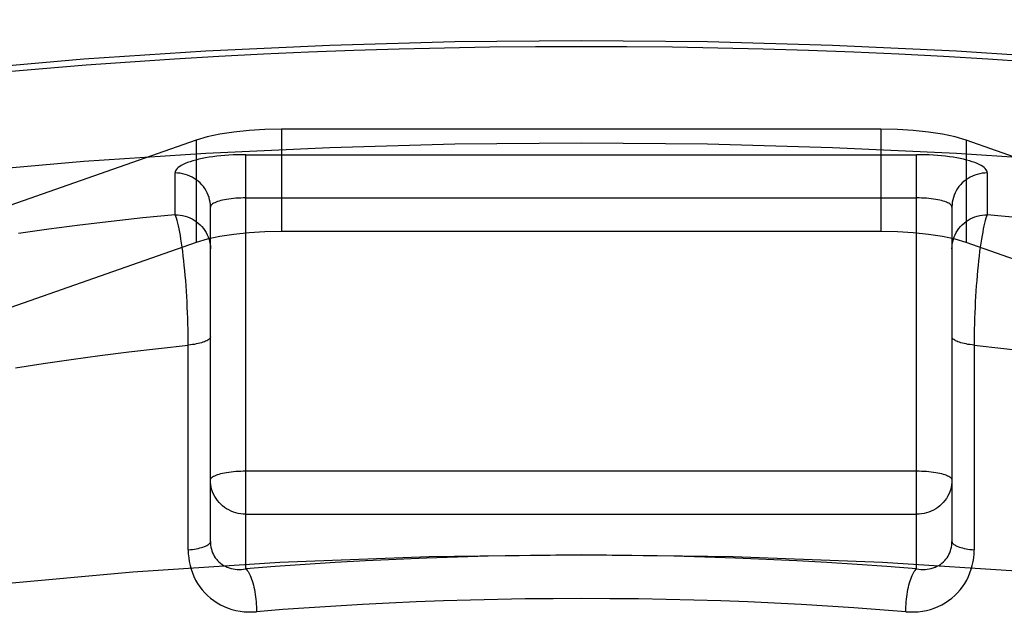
# Model space of a CAD drawing. Header units: inches. Extents: x 0 to 283, y 0 to 183.
# Tile 165 of 256: x 54.974 to 55.253, y 128.261 to 128.43. Entities that reach past the tile are written whole.
import ezdxf

# ---------------------------------------------------------------- set-up
doc = ezdxf.new("R2010")
doc.units = ezdxf.units.IN
doc.header["$LTSCALE"] = 15.583333
doc.header["$MEASUREMENT"] = 0
doc.linetypes.add('HIDDEN', pattern=[0.2, 0.1, -0.1])
doc.layers.add('DEFAULT_2', color=8, linetype='HIDDEN')

msp = doc.modelspace()

# ---------------------------------------------------------------- linework, layer by layer
at = {"layer": 'DEFAULT_2', "color": 8, "linetype": 'HIDDEN'}
for p, q in [((57.69583, 128.43043), (53.51733, 128.43043)), ((55.04846, 128.39946), (55.04846, 128.37048)), ((55.21821, 128.39946), (55.04846, 128.39946)), ((55.21821, 128.39946), (55.21821, 128.37048)), ((55.02434, 128.39631), (54.87603, 128.34439)), ((55.02434, 128.39631), (55.02434, 128.36733)), ((55.24233, 128.39631), (55.24233, 128.36733)), ((55.39064, 128.34439), (55.24233, 128.39631)), ((55.03833, 128.27494), (55.03833, 128.39221)), ((55.03833, 128.39221), (55.22833, 128.39221)), ((55.22833, 128.27494), (55.22833, 128.39221)), ((55.01833, 128.37521), (55.01833, 128.38704)), ((55.24833, 128.38704), (55.24833, 128.37521)), ((55.03833, 128.37996), (55.22833, 128.37996)), ((55.02833, 128.28273), (55.02833, 128.37738)), ((55.23833, 128.37738), (55.23833, 128.28273)), ((55.21821, 128.37048), (55.04846, 128.37048)), ((55.24233, 128.36733), (55.23923, 128.36825)), ((55.02434, 128.36733), (54.87603, 128.31542)), ((55.39064, 128.31542), (55.24233, 128.36733)), ((55.02204, 128.28033), (55.02204, 128.33978)), ((55.03833, 128.30269), (55.22833, 128.30269)), ((55.03833, 128.29044), (55.22833, 128.29044))]:
    msp.add_line(p, q, dxfattribs=at)
for points in [[(54.63333, 128.29515), (54.63461, 128.30439), (54.63842, 128.31357), (54.64476, 128.32266), (54.65359, 128.33161), (54.66486, 128.34038), (54.67852, 128.34891), (54.6945, 128.35717), (54.71271, 128.36512), (54.73307, 128.37271), (54.75546, 128.3799), (54.77978, 128.38666), (54.8059, 128.39296), (54.8337, 128.39875), (54.86301, 128.40402), (54.89371, 128.40873), (54.92563, 128.41287), (54.9586, 128.4164), (54.99247, 128.41932), (55.02705, 128.42161), (55.06218, 128.42325), (55.09757, 128.42423), (55.13333, 128.42456)], [(55.13333, 128.42456), (55.16909, 128.42423), (55.20449, 128.42325), (55.23962, 128.42161), (55.2742, 128.41932), (55.30806, 128.4164), (55.34104, 128.41287), (55.37296, 128.40873), (55.40365, 128.40402), (55.43297, 128.39875), (55.46076, 128.39296), (55.48688, 128.38666), (55.51121, 128.3799), (55.5336, 128.37271), (55.55396, 128.36512), (55.57217, 128.35717), (55.58815, 128.34891), (55.6018, 128.34038), (55.61308, 128.33161), (55.6219, 128.32266), (55.62824, 128.31357), (55.63205, 128.30439), (55.63333, 128.29515)], [(54.9686, 128.41556), (54.98083, 128.41663), (54.99317, 128.41762), (55.00561, 128.41853), (55.01813, 128.41935), (55.03073, 128.42009), (55.0434, 128.42074), (55.05613, 128.42131), (55.06892, 128.42179), (55.08175, 128.42218), (55.09461, 128.42249), (55.10751, 128.42271), (55.12041, 128.42284), (55.13333, 128.42288)], [(55.13333, 128.42288), (55.14626, 128.42284), (55.15916, 128.42271), (55.17205, 128.42249), (55.18492, 128.42218), (55.19775, 128.42179), (55.21053, 128.42131), (55.22327, 128.42074), (55.23594, 128.42009), (55.24854, 128.41935), (55.26106, 128.41853)], [(55.04846, 128.39946), (55.04376, 128.39936), (55.03927, 128.39909), (55.03496, 128.39863), (55.03096, 128.398), (55.02744, 128.39723), (55.02434, 128.39631)], [(55.24233, 128.39631), (55.23923, 128.39723), (55.2357, 128.398), (55.23171, 128.39863), (55.2274, 128.39909), (55.22291, 128.39936), (55.21821, 128.39946)], [(54.63333, 128.26618), (54.63461, 128.27541), (54.63842, 128.28459), (54.64476, 128.29368), (54.65359, 128.30264), (54.66486, 128.3114), (54.67852, 128.31994), (54.6945, 128.3282), (54.71271, 128.33614), (54.73307, 128.34373), (54.75546, 128.35092), (54.77978, 128.35768), (54.8059, 128.36398), (54.8337, 128.36977), (54.86301, 128.37504), (54.89371, 128.37976), (54.92563, 128.38389), (54.9586, 128.38743), (54.99247, 128.39034), (55.02705, 128.39263), (55.06218, 128.39427), (55.09757, 128.39525), (55.13333, 128.39559)], [(55.13333, 128.39559), (55.16909, 128.39525), (55.20449, 128.39427), (55.23962, 128.39263), (55.2742, 128.39034), (55.30806, 128.38743), (55.34104, 128.38389), (55.37296, 128.37976), (55.40365, 128.37504), (55.43297, 128.36977), (55.46076, 128.36398), (55.48688, 128.35768), (55.51121, 128.35092), (55.5336, 128.34373), (55.55396, 128.33614), (55.57217, 128.3282), (55.58815, 128.31994), (55.6018, 128.3114), (55.61308, 128.30264), (55.6219, 128.29368), (55.62824, 128.28459), (55.63205, 128.27541), (55.63333, 128.26618)], [(55.03833, 128.39221), (55.03713, 128.3922), (55.03593, 128.39217), (55.03473, 128.39213), (55.03355, 128.39206), (55.03239, 128.39198), (55.03124, 128.39188), (55.03013, 128.39176), (55.02904, 128.39162), (55.02799, 128.39147), (55.02697, 128.3913), (55.026, 128.39111), (55.02507, 128.39091), (55.02419, 128.3907), (55.02336, 128.39047), (55.02259, 128.39023), (55.02187, 128.38998), (55.02122, 128.38971), (55.02062, 128.38944), (55.02009, 128.38916), (55.01963, 128.38887), (55.01924, 128.38857), (55.01891, 128.38827), (55.01866, 128.38797), (55.01848, 128.38766), (55.01837, 128.38735), (55.01833, 128.38704)], [(55.24833, 128.38704), (55.2483, 128.38735), (55.24819, 128.38766), (55.24801, 128.38797), (55.24775, 128.38827), (55.24743, 128.38857), (55.24704, 128.38887), (55.24657, 128.38916), (55.24604, 128.38944), (55.24545, 128.38971), (55.24479, 128.38998), (55.24408, 128.39023), (55.2433, 128.39047), (55.24248, 128.3907), (55.2416, 128.39091), (55.24067, 128.39111), (55.23969, 128.3913), (55.23868, 128.39147), (55.23763, 128.39162), (55.23654, 128.39176), (55.23542, 128.39188), (55.23428, 128.39198), (55.23312, 128.39206), (55.23193, 128.39213), (55.23074, 128.39217), (55.22954, 128.3922), (55.22833, 128.39221)], [(55.02833, 128.37738), (55.02831, 128.37807), (55.02823, 128.37875), (55.0281, 128.37943), (55.02793, 128.3801), (55.0277, 128.38075), (55.02743, 128.38139), (55.02711, 128.38201), (55.02675, 128.3826), (55.02634, 128.38317), (55.02589, 128.3837), (55.0254, 128.38421), (55.02488, 128.38468), (55.02433, 128.38511), (55.02374, 128.3855), (55.02313, 128.38585), (55.02249, 128.38616), (55.02183, 128.38643), (55.02115, 128.38664), (55.02046, 128.38681), (55.01976, 128.38694), (55.01905, 128.38701), (55.01833, 128.38704)], [(55.24833, 128.38704), (55.24762, 128.38701), (55.24691, 128.38694), (55.24621, 128.38681), (55.24552, 128.38664), (55.24484, 128.38643), (55.24418, 128.38616), (55.24354, 128.38585), (55.24293, 128.3855), (55.24234, 128.38511), (55.24178, 128.38468), (55.24126, 128.38421), (55.24078, 128.3837), (55.24033, 128.38317), (55.23992, 128.3826), (55.23956, 128.38201), (55.23924, 128.38139), (55.23896, 128.38075), (55.23874, 128.3801), (55.23856, 128.37943), (55.23844, 128.37875), (55.23836, 128.37807), (55.23833, 128.37738)], [(55.03833, 128.37996), (55.03762, 128.37996), (55.03691, 128.37994), (55.03621, 128.37991), (55.03552, 128.37986), (55.03484, 128.3798), (55.03418, 128.37973), (55.03354, 128.37965), (55.03293, 128.37955), (55.03234, 128.37945), (55.03178, 128.37933), (55.03126, 128.37921), (55.03078, 128.37907), (55.03033, 128.37893), (55.02992, 128.37878), (55.02956, 128.37862), (55.02924, 128.37845), (55.02896, 128.37828), (55.02874, 128.37811), (55.02856, 128.37793), (55.02844, 128.37774), (55.02836, 128.37756), (55.02833, 128.37738)], [(55.23833, 128.37738), (55.23831, 128.37756), (55.23823, 128.37774), (55.2381, 128.37793), (55.23793, 128.37811), (55.2377, 128.37828), (55.23743, 128.37845), (55.23711, 128.37862), (55.23675, 128.37878), (55.23634, 128.37893), (55.23589, 128.37907), (55.2354, 128.37921), (55.23488, 128.37933), (55.23433, 128.37945), (55.23374, 128.37955), (55.23313, 128.37965), (55.23249, 128.37973), (55.23183, 128.3798), (55.23115, 128.37986), (55.23046, 128.37991), (55.22976, 128.37994), (55.22905, 128.37996), (55.22833, 128.37996)], [(55.01833, 128.37521), (55.00922, 128.37429), (55.00023, 128.37331), (54.99134, 128.37225), (54.98258, 128.37113), (54.97394, 128.36994)], [(55.02204, 128.33978), (55.02202, 128.34129), (55.022, 128.34282), (55.02196, 128.34436), (55.02191, 128.3459), (55.02186, 128.34745), (55.02179, 128.349), (55.02172, 128.35054), (55.02163, 128.35207), (55.02153, 128.35359), (55.02143, 128.35509), (55.02132, 128.35657), (55.0212, 128.35803), (55.02107, 128.35945), (55.02093, 128.36085), (55.02079, 128.3622), (55.02064, 128.36352), (55.02049, 128.36479), (55.02032, 128.36601), (55.02016, 128.36718), (55.01999, 128.36829), (55.01981, 128.36934), (55.01963, 128.37032), (55.01945, 128.37124), (55.01927, 128.37209), (55.01908, 128.37287), (55.01889, 128.37357), (55.01871, 128.3742), (55.01852, 128.37475), (55.01833, 128.37521)], [(55.01833, 128.37521), (55.01905, 128.37519), (55.01976, 128.37511), (55.02046, 128.37499), (55.02115, 128.37482), (55.02183, 128.3746), (55.02249, 128.37434), (55.02313, 128.37403), (55.02374, 128.37368), (55.02433, 128.37328), (55.02488, 128.37285), (55.0254, 128.37238), (55.02589, 128.37188), (55.02634, 128.37134), (55.02675, 128.37077), (55.02711, 128.37018), (55.02743, 128.36956), (55.0277, 128.36893), (55.02793, 128.36827), (55.0281, 128.36761), (55.02823, 128.36693), (55.02831, 128.36624), (55.02833, 128.36555)], [(55.23833, 128.36555), (55.23836, 128.36624), (55.23844, 128.36693), (55.23856, 128.36761), (55.23874, 128.36827), (55.23896, 128.36893), (55.23924, 128.36956), (55.23956, 128.37018), (55.23992, 128.37077), (55.24033, 128.37134), (55.24078, 128.37188), (55.24126, 128.37238), (55.24178, 128.37285), (55.24234, 128.37328), (55.24293, 128.37368), (55.24354, 128.37403), (55.24418, 128.37434), (55.24484, 128.3746), (55.24552, 128.37482), (55.24621, 128.37499), (55.24691, 128.37511), (55.24762, 128.37519), (55.24833, 128.37521)], [(55.24833, 128.37521), (55.24815, 128.37475), (55.24796, 128.3742), (55.24777, 128.37357), (55.24759, 128.37287), (55.2474, 128.37209), (55.24722, 128.37124), (55.24704, 128.37032), (55.24686, 128.36934), (55.24668, 128.36829), (55.24651, 128.36718), (55.24634, 128.36601), (55.24618, 128.36479), (55.24603, 128.36352), (55.24588, 128.3622), (55.24573, 128.36085), (55.2456, 128.35945), (55.24547, 128.35803), (55.24535, 128.35657), (55.24524, 128.35509), (55.24513, 128.35359), (55.24504, 128.35207), (55.24495, 128.35054), (55.24488, 128.349), (55.24481, 128.34745), (55.24475, 128.3459), (55.24471, 128.34436), (55.24467, 128.34282), (55.24464, 128.34129), (55.24463, 128.33978), (55.24462, 128.28033)], [(55.25744, 128.37429), (55.24833, 128.37521)], [(55.04846, 128.37048), (55.04376, 128.37038), (55.03927, 128.37011), (55.03496, 128.36965), (55.03096, 128.36902)], [(55.23923, 128.36825), (55.2357, 128.36902), (55.23171, 128.36965), (55.2274, 128.37011), (55.22291, 128.37038), (55.21821, 128.37048)], [(55.03096, 128.36902), (55.02744, 128.36825), (55.02434, 128.36733)], [(55.02833, 128.34069), (55.02831, 128.34051), (55.02825, 128.34034), (55.02814, 128.34018), (55.02799, 128.34001), (55.02779, 128.33985), (55.02756, 128.33969), (55.02728, 128.33953), (55.02697, 128.33938), (55.02661, 128.33923), (55.02622, 128.3391), (55.0258, 128.33896), (55.02534, 128.33884), (55.02486, 128.33872), (55.02434, 128.33862), (55.0238, 128.33852), (55.02324, 128.33843), (55.02265, 128.33835), (55.02204, 128.33828)], [(55.24462, 128.33828), (55.24402, 128.33835), (55.24343, 128.33843), (55.24287, 128.33852), (55.24232, 128.33862), (55.24181, 128.33872), (55.24132, 128.33884), (55.24087, 128.33896), (55.24044, 128.3391), (55.24005, 128.33923), (55.2397, 128.33938), (55.23939, 128.33953), (55.23911, 128.33969), (55.23888, 128.33985), (55.23868, 128.34001), (55.23853, 128.34018), (55.23842, 128.34034), (55.23836, 128.34051), (55.23833, 128.34069)], [(54.97315, 128.33183), (54.98097, 128.33306), (54.98893, 128.33424), (54.99703, 128.33535), (55.00525, 128.33639), (55.01359, 128.33737), (55.02204, 128.33828)], [(55.24462, 128.33828), (55.25308, 128.33737), (55.26142, 128.33639)], [(55.02833, 128.3001), (55.02836, 128.30029), (55.02844, 128.30047), (55.02856, 128.30065), (55.02874, 128.30083), (55.02896, 128.30101), (55.02924, 128.30118), (55.02956, 128.30134), (55.02992, 128.3015), (55.03033, 128.30165), (55.03078, 128.3018), (55.03126, 128.30193), (55.03178, 128.30206), (55.03234, 128.30217), (55.03293, 128.30228), (55.03354, 128.30237), (55.03418, 128.30246), (55.03484, 128.30253), (55.03552, 128.30259), (55.03621, 128.30263), (55.03691, 128.30266), (55.03762, 128.30268), (55.03833, 128.30269)], [(55.22833, 128.30269), (55.22905, 128.30268), (55.22976, 128.30266), (55.23046, 128.30263), (55.23115, 128.30259), (55.23183, 128.30253), (55.23249, 128.30246), (55.23313, 128.30237), (55.23374, 128.30228), (55.23433, 128.30217), (55.23488, 128.30206), (55.23541, 128.30193), (55.23589, 128.3018), (55.23634, 128.30165), (55.23675, 128.3015), (55.23711, 128.30134), (55.23743, 128.30118), (55.2377, 128.30101), (55.23793, 128.30083), (55.23811, 128.30065), (55.23823, 128.30047), (55.23831, 128.30029), (55.23833, 128.3001)], [(55.03833, 128.29044), (55.03762, 128.29047), (55.03691, 128.29054), (55.03621, 128.29066), (55.03552, 128.29083), (55.03484, 128.29105), (55.03418, 128.29132), (55.03354, 128.29163), (55.03293, 128.29198), (55.03234, 128.29237), (55.03178, 128.2928), (55.03126, 128.29327), (55.03078, 128.29378), (55.03033, 128.29431), (55.02992, 128.29488), (55.02956, 128.29547), (55.02924, 128.29609), (55.02896, 128.29673), (55.02874, 128.29738), (55.02856, 128.29805), (55.02843, 128.29873), (55.02836, 128.29941), (55.02833, 128.3001)], [(55.23833, 128.3001), (55.23831, 128.29941), (55.23823, 128.29873), (55.2381, 128.29805), (55.23793, 128.29738), (55.2377, 128.29673), (55.23743, 128.29609), (55.23711, 128.29547), (55.23675, 128.29488), (55.23634, 128.29431), (55.23589, 128.29378), (55.2354, 128.29327), (55.23488, 128.2928), (55.23433, 128.29237), (55.23374, 128.29198), (55.23313, 128.29162), (55.23249, 128.29132), (55.23183, 128.29105), (55.23115, 128.29083), (55.23046, 128.29066), (55.22976, 128.29054), (55.22905, 128.29047), (55.22833, 128.29044)], [(55.02204, 128.28033), (55.02265, 128.2804), (55.02324, 128.28047), (55.0238, 128.28056), (55.02434, 128.28066), (55.02486, 128.28077), (55.02534, 128.28089), (55.0258, 128.28101), (55.02622, 128.28114), (55.02661, 128.28128), (55.02697, 128.28142), (55.02728, 128.28157), (55.02756, 128.28173), (55.02779, 128.28189), (55.02799, 128.28205), (55.02814, 128.28222), (55.02825, 128.28239), (55.02831, 128.28256), (55.02833, 128.28273)], [(55.02833, 128.28273), (55.02835, 128.28218), (55.0284, 128.28163), (55.02848, 128.28109), (55.0286, 128.28056), (55.02876, 128.28004), (55.02895, 128.27953), (55.02917, 128.27904), (55.02942, 128.27857), (55.02971, 128.27812), (55.03003, 128.27769), (55.03038, 128.27729), (55.03076, 128.27691), (55.03117, 128.27656), (55.03161, 128.27623), (55.03208, 128.27594), (55.03257, 128.27568), (55.03308, 128.27545), (55.03362, 128.27525), (55.03417, 128.27509), (55.03474, 128.27496), (55.03532, 128.27487), (55.03591, 128.27481), (55.03651, 128.27479), (55.03712, 128.2748), (55.03773, 128.27485), (55.03833, 128.27494)], [(55.22833, 128.27494), (55.22894, 128.27485), (55.22955, 128.2748), (55.23016, 128.27479), (55.23076, 128.27481), (55.23135, 128.27487), (55.23193, 128.27496), (55.2325, 128.27509), (55.23305, 128.27525), (55.23359, 128.27545), (55.2341, 128.27568), (55.23459, 128.27594), (55.23505, 128.27623), (55.23549, 128.27656), (55.2359, 128.27691), (55.23628, 128.27729), (55.23663, 128.27769), (55.23695, 128.27812), (55.23724, 128.27857), (55.2375, 128.27904), (55.23772, 128.27953), (55.23791, 128.28004), (55.23806, 128.28056), (55.23818, 128.28109), (55.23827, 128.28163), (55.23832, 128.28218), (55.23833, 128.28273)], [(55.23833, 128.28273), (55.23836, 128.28256), (55.23842, 128.28239), (55.23853, 128.28222), (55.23868, 128.28205), (55.23888, 128.28189), (55.23911, 128.28173), (55.23939, 128.28157), (55.2397, 128.28142), (55.24005, 128.28128), (55.24044, 128.28114), (55.24087, 128.28101), (55.24132, 128.28089), (55.24181, 128.28077), (55.24232, 128.28066), (55.24287, 128.28056), (55.24343, 128.28047), (55.24402, 128.2804), (55.24462, 128.28033)], [(55.13333, 128.27895), (55.09025, 128.2784), (55.04798, 128.27678), (55.00634, 128.27407), (54.96591, 128.27033), (54.9271, 128.26558), (54.89027, 128.25987), (54.8558, 128.25325), (54.82397, 128.24579), (54.79515, 128.23755), (54.76957, 128.22863), (54.74751, 128.2191), (54.72914, 128.20905), (54.71469, 128.19859), (54.70424, 128.18781), (54.69796, 128.17682), (54.69583, 128.16572)], [(55.02204, 128.28033), (55.02207, 128.27922), (55.02217, 128.27812), (55.02233, 128.27702), (55.02256, 128.27593), (55.02286, 128.27485), (55.02323, 128.2738), (55.02366, 128.27277), (55.02415, 128.27177), (55.02471, 128.27081), (55.02533, 128.26989), (55.02601, 128.26901), (55.02675, 128.26818), (55.02754, 128.26739), (55.02839, 128.26666), (55.02929, 128.26598), (55.03024, 128.26535), (55.03123, 128.26479), (55.03227, 128.2643), (55.03333, 128.26386), (55.03443, 128.2635), (55.03556, 128.26321), (55.03671, 128.26299), (55.03787, 128.26284), (55.03904, 128.26276), (55.04022, 128.26275), (55.0414, 128.26281)], [(55.22833, 128.27494), (55.21993, 128.2756), (55.21147, 128.27621), (55.20295, 128.27675), (55.19437, 128.27723), (55.18574, 128.27764), (55.17707, 128.27799), (55.16836, 128.27828), (55.15962, 128.27851), (55.15087, 128.27867), (55.1421, 128.27876), (55.13332, 128.2788), (55.12454, 128.27876), (55.11577, 128.27867), (55.10701, 128.27851), (55.09828, 128.27828), (55.08957, 128.27799), (55.0809, 128.27764), (55.07227, 128.27722), (55.06368, 128.27674), (55.05516, 128.2762), (55.04671, 128.2756), (55.03833, 128.27494)], [(55.57083, 128.16572), (55.56871, 128.17682), (55.56243, 128.18781), (55.55198, 128.19859), (55.53753, 128.20905), (55.51916, 128.2191), (55.4971, 128.22863), (55.47151, 128.23755), (55.44269, 128.24579), (55.41087, 128.25325), (55.3764, 128.25987), (55.33956, 128.26558), (55.30076, 128.27033), (55.26033, 128.27407), (55.21869, 128.27678), (55.17642, 128.2784), (55.13333, 128.27895)], [(55.22527, 128.26281), (55.22645, 128.26275), (55.22762, 128.26276), (55.2288, 128.26284), (55.22996, 128.26299), (55.23111, 128.26321), (55.23223, 128.2635), (55.23333, 128.26386), (55.2344, 128.2643), (55.23543, 128.26479), (55.23643, 128.26535), (55.23738, 128.26598), (55.23828, 128.26666), (55.23912, 128.26739), (55.23992, 128.26818), (55.24066, 128.26901), (55.24133, 128.26989), (55.24195, 128.27081), (55.24251, 128.27177), (55.24301, 128.27277), (55.24344, 128.2738), (55.2438, 128.27485), (55.2441, 128.27593), (55.24433, 128.27702), (55.2445, 128.27812), (55.24459, 128.27922), (55.24462, 128.28033)], [(55.03833, 128.27494), (55.03855, 128.27474), (55.03877, 128.27449), (55.03898, 128.27419), (55.0392, 128.27385), (55.0394, 128.27347), (55.03961, 128.27304), (55.0398, 128.27257), (55.03999, 128.27207), (55.04017, 128.27153), (55.04034, 128.27096), (55.0405, 128.27036), (55.04065, 128.26974), (55.04079, 128.26909), (55.04091, 128.26843), (55.04102, 128.26774), (55.04112, 128.26705), (55.0412, 128.26634), (55.04127, 128.26563), (55.04133, 128.26492), (55.04137, 128.26421), (55.04139, 128.26351), (55.0414, 128.26281)], [(55.22527, 128.26281), (55.22528, 128.26351), (55.2253, 128.26421), (55.22534, 128.26492), (55.22539, 128.26563), (55.22546, 128.26634), (55.22555, 128.26705), (55.22564, 128.26774), (55.22576, 128.26843), (55.22588, 128.26909), (55.22602, 128.26974), (55.22617, 128.27036), (55.22633, 128.27096), (55.2265, 128.27153), (55.22668, 128.27207), (55.22686, 128.27257), (55.22706, 128.27304), (55.22726, 128.27347), (55.22747, 128.27385), (55.22768, 128.27419), (55.2279, 128.27449), (55.22811, 128.27474), (55.22833, 128.27494)], [(55.13333, 128.26655), (55.12537, 128.26652), (55.11749, 128.26644), (55.10972, 128.26631), (55.10202, 128.26612), (55.09432, 128.26589), (55.08664, 128.2656), (55.07899, 128.26526), (55.07137, 128.26487), (55.06383, 128.26444), (55.05632, 128.26395), (55.04884, 128.26341), (55.0414, 128.26281)], [(55.22527, 128.26281), (55.21794, 128.2634), (55.21056, 128.26393), (55.2031, 128.26442), (55.1956, 128.26486), (55.18808, 128.26525), (55.18051, 128.26558), (55.17292, 128.26587), (55.16525, 128.26611), (55.15744, 128.2663), (55.14952, 128.26644), (55.14148, 128.26652), (55.13333, 128.26655)]]:
    msp.add_lwpolyline(points, dxfattribs=at)

doc.saveas('drawing.dxf')
